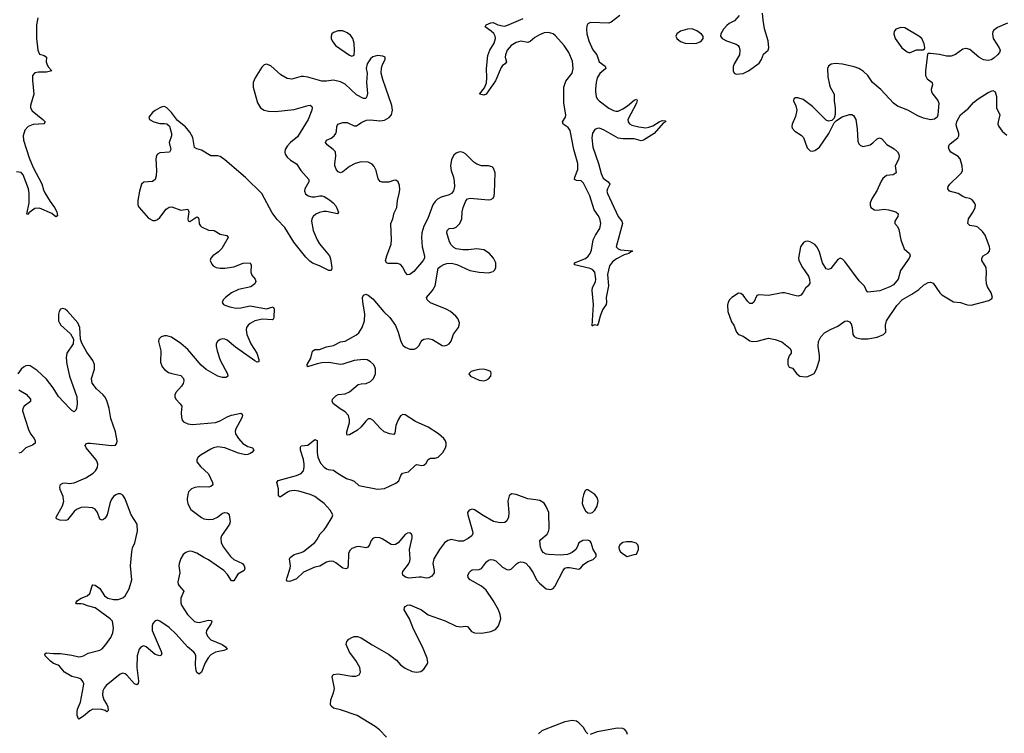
# Model space of a CAD drawing. Header units: inches. Extents: x 1843750 to 1959452, y 907112 to 1016326.
# Tile 18 of 137: x 1881818 to 1890329, y 937981 to 944153. Entities that reach past the tile are written whole.
import ezdxf

# ---------------------------------------------------------------- set-up
doc = ezdxf.new("R2010")
doc.units = ezdxf.units.IN
doc.header["$MEASUREMENT"] = 0
for name, color, linetype in [('B8983', 7, 'Continuous'), ('B8984', 7, 'Continuous'), ('B8994', 7, 'Continuous')]:
    doc.layers.add(name, color=color, linetype=linetype)

msp = doc.modelspace()

# ---------------------------------------------------------------- linework, layer by layer
at = {"layer": 'B8983', "color": 6, "elevation": 700}
for points in [[(1883266.4, 940000), (1883270, 939967), (1883296.9, 939916.9), (1883390, 939846.3), (1883410, 939836), (1883450, 939830.1), (1883490, 939834.2), (1883528.2, 939851.8), (1883570, 939884.4), (1883591, 939891), (1883610, 939889.4), (1883621.2, 939881.2), (1883630.1, 939870), (1883636.5, 939810), (1883630.6, 939790), (1883615.5, 939764.5), (1883561.8, 939690), (1883555.7, 939670), (1883558.4, 939630), (1883578.3, 939590), (1883638.8, 939510), (1883670, 939485.7), (1883743.5, 939450), (1883758.3, 939430), (1883765.3, 939410), (1883759.7, 939390), (1883703.5, 939356.5), (1883670, 939299.3), (1883650, 939300.7), (1883615.6, 939355.6), (1883581.7, 939390), (1883450, 939480.9), (1883410, 939500.6), (1883350, 939539.4), (1883310, 939554), (1883284.2, 939555.8), (1883253.8, 939546.2), (1883232.3, 939527.7), (1883210, 939494.5), (1883195.2, 939450), (1883193.7, 939430), (1883202.7, 939370), (1883185.8, 939290), (1883188.5, 939270), (1883196.1, 939256.1), (1883237.2, 939210), (1883212, 939150), (1883211.8, 939110), (1883217.3, 939090), (1883267.1, 939010), (1883330, 938948.8), (1883350, 938941.2), (1883370, 938940.8), (1883450, 938961.2), (1883475.6, 938955.6), (1883478.8, 938950), (1883471.9, 938930), (1883433.9, 938870), (1883431.3, 938850), (1883441.9, 938821.9), (1883469.3, 938789.3), (1883567.4, 938750), (1883596.5, 938730), (1883612.2, 938710), (1883582.9, 938697.1), (1883510, 938682.3), (1883470, 938661.2), (1883446.9, 938633.1), (1883422.1, 938590), (1883390, 938511.3), (1883370, 938491.6), (1883350, 938507.3), (1883344.2, 938524.2), (1883337.8, 938570), (1883339.3, 938650), (1883333.7, 938670), (1883324.1, 938684.1), (1883268.4, 938728.4), (1883170, 938838.1), (1883110, 938896.2), (1883030, 938952.5), (1883010, 938959.2), (1882990, 938954.9), (1882970, 938930.7), (1882962.8, 938910), (1882964, 938870), (1883040.5, 938690), (1883047.2, 938670), (1883042.2, 938657.8), (1883030, 938649.9), (1882990, 938661.9), (1882910, 938729.2), (1882890, 938736.9), (1882867.3, 938730), (1882850, 938708.6), (1882832.7, 938650), (1882831.5, 938550), (1882845.1, 938434.9), (1882842, 938410), (1882830, 938401.5), (1882810, 938409.9), (1882745, 938485), (1882730, 938497), (1882710, 938501.7), (1882686.3, 938493.7), (1882564.7, 938395.3), (1882547.1, 938372.9), (1882537.7, 938350), (1882534.1, 938310), (1882544.6, 938270), (1882571.8, 938230), (1882578.6, 938210), (1882582.4, 938177.6), (1882572.2, 938167.8), (1882557.8, 938177.8), (1882528, 938188), (1882450, 938189.9), (1882423.1, 938176.9), (1882370, 938128.5), (1882330, 938103.5), (1882325.6, 938105.6), (1882314.9, 938134.9), (1882314.5, 938170), (1882318.2, 938190), (1882342.6, 938250), (1882370.9, 938390), (1882371.4, 938410), (1882364.6, 938430), (1882348.5, 938448.5), (1882330, 938459.5), (1882270, 938472.7), (1882204.4, 938510), (1882161.4, 938561.4), (1882150, 938569.8), (1882110, 938584.1), (1882084.6, 938604.6), (1882039.2, 938650), (1882035.8, 938670), (1882050, 938678), (1882110, 938671.6), (1882170, 938672.3), (1882270, 938657.2), (1882330, 938643.1), (1882350, 938644.3), (1882370, 938650.9), (1882410, 938674.8), (1882510, 938699.4), (1882530, 938712.6), (1882563.6, 938750), (1882606.1, 938810), (1882623.8, 938850), (1882627.8, 938890), (1882619.6, 938950), (1882601.3, 938970), (1882470, 939067.1), (1882404.3, 939084.3), (1882370, 939098.7), (1882350, 939102.4), (1882310, 939100.5), (1882303.9, 939110), (1882318, 939130), (1882349.8, 939150), (1882402, 939170), (1882425.6, 939190), (1882443.4, 939256.6), (1882450, 939266.7), (1882470, 939263.2), (1882510, 939234.3), (1882549.7, 939169.7), (1882581.1, 939150), (1882630, 939138.6), (1882670, 939139.8), (1882710, 939153.2), (1882730.3, 939169.7), (1882764.3, 939230), (1882786.2, 939310), (1882776.4, 939430), (1882786.2, 939550), (1882793.2, 939586.8), (1882813.2, 939630), (1882835.6, 939730), (1882833.6, 939790), (1882782, 939870), (1882733.1, 940000)], [(1882609, 940000), (1882596.8, 939970), (1882575.3, 939870), (1882557.8, 939842.2), (1882542.6, 939830), (1882530, 939825.6), (1882510, 939833.4), (1882490.3, 939890.3), (1882470, 939918.6), (1882446, 939930), (1882382.1, 939937.9), (1882350, 939935.5), (1882310, 939916.7), (1882290, 939899), (1882231.4, 939828.6), (1882217.8, 939822.2), (1882164.4, 939824.4), (1882135.2, 939835.2), (1882132, 939850), (1882187.2, 939950), (1882198.4, 939990), (1882197.3, 940000)], [(1886040, 940000), (1886037.1, 939990), (1886046.3, 939890), (1886044.1, 939850), (1886030, 939817.9), (1886010, 939803.4), (1885970, 939801.6), (1885914.5, 939814.5), (1885824.4, 939864.4), (1885750, 939914.8), (1885730, 939918.5), (1885703, 939910), (1885689.2, 939890.8), (1885690.2, 939870), (1885733.1, 939730), (1885734.1, 939710), (1885725.6, 939690), (1885694.4, 939665.6), (1885650, 939643.2), (1885610, 939642.9), (1885550, 939657.3), (1885517.4, 939650), (1885490.1, 939629.9), (1885446.5, 939570), (1885398.9, 939490), (1885389.1, 939450), (1885399.8, 939390), (1885399.3, 939370), (1885380.3, 939339.7), (1885355.1, 939324.9), (1885330, 939322), (1885290, 939332.2), (1885272.2, 939332.2), (1885184.1, 939324.1), (1885152.8, 939332.8), (1885130.6, 939350), (1885125.9, 939370), (1885130, 939379.6), (1885177.3, 939442.7), (1885189.9, 939470), (1885193.7, 939490), (1885188.4, 939570), (1885211.1, 939671.1), (1885210.6, 939690.6), (1885204.8, 939704.8), (1885190, 939714.5), (1885170, 939712.5), (1885150, 939701.5), (1885090.1, 939630), (1885065.6, 939614.4), (1885050, 939610.9), (1885030, 939613.9), (1884950, 939664), (1884930, 939672.1), (1884890, 939674.2), (1884870, 939666), (1884856, 939650), (1884841.2, 939610), (1884827.7, 939592.3), (1884810, 939585.7), (1884750, 939596), (1884730, 939595), (1884690, 939579.5), (1884674.2, 939565.8), (1884660.1, 939539.9), (1884656.4, 939430), (1884650.1, 939409.9), (1884636.4, 939403.6), (1884610, 939408.1), (1884550, 939456.7), (1884530, 939467.8), (1884510, 939471.3), (1884490, 939468.4), (1884470, 939461.6), (1884412.5, 939427.5), (1884370, 939417.2), (1884270, 939373.5), (1884210, 939318.7), (1884190, 939307.7), (1884150, 939295.3), (1884130, 939298.4), (1884125, 939305), (1884128.6, 939328.6), (1884157.2, 939410), (1884159.9, 939430), (1884150.6, 939490), (1884157.2, 939502.8), (1884190.9, 939529.1), (1884250, 939544.1), (1884270, 939554), (1884368.3, 939631.7), (1884386.2, 939653.8), (1884414, 939706), (1884450, 939741.5), (1884470, 939769.4), (1884519.1, 939850), (1884523.4, 939870), (1884501.6, 939910), (1884450, 939967.8), (1884407.9, 940000)], [(1884990, 937947.3), (1884927.6, 938010), (1884890, 938039.1), (1884734.2, 938134.2), (1884590, 938183.5), (1884530, 938197.7), (1884510, 938216), (1884505.8, 938230), (1884508.1, 938270), (1884530.6, 938330), (1884537.7, 938370), (1884518.3, 938470), (1884527, 938490), (1884570, 938495), (1884690, 938475.9), (1884724.7, 938475.3), (1884753, 938487), (1884765.1, 938510), (1884758.5, 938550), (1884722.4, 938610), (1884670, 938683.5), (1884641.3, 938750), (1884645.2, 938774.8), (1884664, 938796), (1884688.9, 938811.1), (1884710, 938817.2), (1884737.6, 938817.6), (1884770, 938808.4), (1884865.9, 938745.9), (1885006.2, 938666.2), (1885073.8, 938613.8), (1885110, 938573.4), (1885150, 938544.2), (1885210, 938516.4), (1885250, 938510.5), (1885284.8, 938515.2), (1885310, 938534.8), (1885340.7, 938579.3), (1885345.1, 938594.9), (1885340.4, 938630), (1885300.7, 938730), (1885221.8, 938881.8), (1885187.3, 938970), (1885142.3, 939050), (1885143.5, 939070), (1885150, 939077.2), (1885170, 939090.1), (1885190, 939091.5), (1885210, 939085), (1885290, 939048.1), (1885350, 939007.3), (1885495.4, 938955.4), (1885590, 938908.4), (1885630, 938901.1), (1885670, 938908), (1885690, 938904.2), (1885722.8, 938862.8), (1885750, 938848.9), (1885811.3, 938848.7), (1885890, 938860.5), (1885930, 938879.1), (1885958, 938910), (1885977.6, 938970), (1885972.4, 939010), (1885955.3, 939050), (1885910, 939129.7), (1885850, 939219.8), (1885810, 939253.7), (1885713, 939310), (1885695.4, 939330), (1885692.6, 939350), (1885704.6, 939375.4), (1885719.5, 939390), (1885730, 939396), (1885790, 939397.7), (1885810, 939406.7), (1885854.3, 939465.7), (1885870, 939477.3), (1885890, 939483.9), (1885910, 939482.8), (1885933.4, 939473.4), (1885990, 939418), (1886030, 939396.9), (1886050, 939396.1), (1886070, 939403.2), (1886112.9, 939447.1), (1886130, 939457.7), (1886150, 939463), (1886170, 939462), (1886192.6, 939452.6), (1886222.4, 939422.4), (1886255.6, 939370), (1886284.6, 939310), (1886310, 939279.3), (1886370, 939230.6), (1886410, 939224.9), (1886430, 939234.8), (1886442.7, 939250), (1886515.6, 939390), (1886531.1, 939408.9), (1886550, 939415.8), (1886570, 939415.3), (1886650, 939400.5), (1886667.8, 939412.2), (1886690, 939442), (1886730, 939468), (1886775.3, 939484.7), (1886801.2, 939510), (1886801.2, 939530), (1886775.1, 939570), (1886758, 939630), (1886750, 939642), (1886730, 939652), (1886686.8, 939650), (1886650.6, 939630), (1886637.3, 939590), (1886624, 939570), (1886594.3, 939545.7), (1886552.9, 939527.1), (1886490, 939523.1), (1886390, 939528.4), (1886370, 939530.9), (1886343.7, 939543.7), (1886327.1, 939567.1), (1886318.7, 939590), (1886313.4, 939646.6), (1886321.5, 939658.5), (1886376.6, 939703.4), (1886390, 939726.4), (1886395.2, 939750), (1886391.1, 939890), (1886370, 939942.6), (1886350, 939970.9), (1886314.6, 939994.6), (1886278.9, 940000)], [(1886681.4, 940000), (1886680.7, 939970), (1886690, 939936.3), (1886710, 939904.4), (1886730, 939888.4), (1886750, 939885.5), (1886770, 939890.4), (1886790, 939910.4), (1886810, 939944.9), (1886817.4, 939990), (1886814.9, 940000)], [(1886730, 937976.8), (1886714.6, 937990), (1886690, 938032.3), (1886650, 938072.8), (1886630, 938085.3), (1886592.5, 938092.5), (1886530, 938081.2), (1886350, 938012.2), (1886330, 938002.2), (1886303.1, 937976.9)], [(1887070.7, 937970.7), (1887065.6, 937990), (1887050, 938014.5), (1887030, 938023.6), (1886985.8, 938025.8), (1886810, 937995.3), (1886750, 937971.7)]]:
    msp.add_lwpolyline(points, dxfattribs=at)
msp.add_lwpolyline([(1887110, 939638.7), (1887062.8, 939637.2), (1887030, 939632.7), (1887006, 939610), (1886996, 939590), (1886998.8, 939570), (1887011, 939550), (1887036, 939530), (1887070, 939510.8), (1887130, 939526.8), (1887150, 939531.3), (1887166, 939570), (1887166.6, 939590), (1887160.9, 939610), (1887145.8, 939625.8)], close=True, dxfattribs=at)
at = {"layer": 'B8984', "color": 6}
for points, elevation in [([(1881975.4, 944170), (1881964.4, 944110), (1881963, 943990), (1881973.6, 943890), (1881990, 943856.1), (1882030, 943844.4), (1882050.1, 943830.1), (1882048, 943790), (1882052, 943770), (1882065.1, 943745.1), (1882094.9, 943710), (1882050, 943699), (1881981.9, 943698.1), (1881950, 943693.1), (1881930.1, 943670), (1881928.5, 943630), (1881940.1, 943510), (1881910.1, 943410), (1881911.2, 943390), (1881925.8, 943365.8), (1882018.8, 943290), (1882037, 943270), (1882036.2, 943263.8), (1882027.6, 943252.4), (1881933.6, 943246.4), (1881891.6, 943230), (1881863.2, 943196.8), (1881846.9, 943150), (1881849.7, 943110), (1881899.2, 942959.2), (1881934.9, 942874.9), (1882010, 942734.3), (1882022.6, 942682.6), (1882034.4, 942654.4), (1882080.4, 942580.4), (1882118.4, 942530), (1882139.6, 942490), (1882143.5, 942456.5), (1882131.8, 942448.2), (1882096.1, 942476.1), (1881990, 942522.4), (1881950, 942519.8), (1881898, 942482), (1881890, 942467.4), (1881881.2, 942470), (1881900.9, 942570), (1881900.3, 942650), (1881894.5, 942690), (1881847.6, 942810), (1881830, 942830.4), (1881790, 942838)], 600), ([(1887005.6, 944190), (1886930, 944131.6), (1886910, 944123.6), (1886752.3, 944127.7), (1886730, 944117.9), (1886719.9, 944100.1), (1886715.9, 944070), (1886719.8, 944030), (1886737.4, 943970), (1886773.3, 943893.3), (1886807.1, 943850), (1886827.4, 943790), (1886879.5, 943750), (1886884.5, 943730), (1886832.6, 943687.4), (1886810.5, 943650), (1886800.4, 943610), (1886794.6, 943554.6), (1886794, 943530), (1886801.8, 943490), (1886810.1, 943470), (1886825.5, 943450), (1886910, 943388), (1886950, 943366.8), (1886970, 943362.1), (1886990, 943363.1), (1887030, 943381.3), (1887072.3, 943407.7), (1887130, 943458.2), (1887150, 943467), (1887155.7, 943455.7), (1887149.5, 943430), (1887073.1, 943290), (1887076.4, 943270), (1887090, 943253.1), (1887110, 943242.4), (1887170, 943226.1), (1887230, 943219), (1887257.4, 943222.6), (1887290, 943234.1), (1887344.9, 943270), (1887370, 943281.2), (1887399.4, 943279.4), (1887400.9, 943270), (1887381, 943259), (1887301.9, 943170), (1887210, 943111.6), (1887190, 943105.4), (1887130, 943122.1), (1887030, 943121.5), (1886990, 943128.7), (1886870, 943199.1), (1886830, 943214.8), (1886810, 943212.9), (1886790, 943202.5), (1886767.9, 943172.1), (1886763.3, 943130), (1886771.8, 943050), (1886821.5, 942910), (1886842.7, 942822.7), (1886862.6, 942782.6), (1886903.5, 942750), (1886919.5, 942730), (1886898, 942690), (1886894.4, 942670), (1886899.5, 942650), (1886992.4, 942452.4), (1887022.7, 942410), (1887027.5, 942390), (1886973, 942190), (1886990.1, 942170.1), (1887010, 942162.4), (1887110, 942153.8), (1887115.8, 942150), (1887097.3, 942142.7), (1887083.8, 942130), (1887041.6, 942118.4), (1886975.6, 942084.4), (1886942.2, 942057.8), (1886916.1, 942023.9), (1886899.1, 941950), (1886907.9, 941850), (1886886.5, 941750), (1886891.3, 941710), (1886888.5, 941690), (1886856.6, 941643.4), (1886834.7, 941590), (1886818, 941522), (1886810, 941508.7), (1886786.8, 941513.2), (1886770, 941504), (1886766.3, 941506.3), (1886777.9, 941690), (1886766.6, 941810), (1886770, 941835.8), (1886793.8, 941886.2), (1886798.7, 941910), (1886790, 941968.6), (1886771, 941991), (1886750, 942001.1), (1886612.5, 942032.5), (1886614.3, 942050), (1886710, 942087.5), (1886733.1, 942106.9), (1886749.9, 942130), (1886759.9, 942160.1), (1886775.6, 942250), (1886794.6, 942290), (1886832.8, 942347.2), (1886840.5, 942390), (1886832.4, 942432.4), (1886819.3, 942459.3), (1886783.8, 942510), (1886744.9, 942630), (1886690, 942740.6), (1886670, 942758.7), (1886630, 942763.1), (1886612.3, 942770), (1886615.8, 942790), (1886642.5, 942857.5), (1886641.5, 942910), (1886608.5, 943030), (1886575.5, 943195.5), (1886560.1, 943220.1), (1886515.6, 943250), (1886510.3, 943270), (1886535.9, 943310), (1886539.8, 943330), (1886522.1, 943430), (1886522.6, 943570), (1886539.7, 943620.3), (1886592.5, 943690), (1886603.2, 943730), (1886595.6, 943795.6), (1886564.5, 943870), (1886524.5, 943930), (1886450, 944014.6), (1886430, 944030.3), (1886390, 944043.6), (1886350, 944039), (1886310, 944023.2), (1886270, 943999.2), (1886230, 943964), (1886210, 943955.4), (1886150, 943967.5), (1886110, 943955.7), (1886066.5, 943930), (1886031.3, 943890), (1886016.4, 943850), (1886014.2, 943830), (1886024.7, 943790), (1886020.1, 943779.9), (1886013, 943770), (1885990, 943755.8), (1885979.1, 943740.9), (1885930, 943624.2), (1885850.8, 943510), (1885830, 943501.1), (1885791.2, 943510), (1885836.2, 943563.8), (1885852.9, 943607.1), (1885857.1, 943650), (1885852.3, 943730), (1885863.6, 943843.6), (1885881.1, 943890), (1885918.9, 943950), (1885932.1, 943990), (1885929.2, 944010), (1885915.2, 944035.2), (1885894.5, 944054.5), (1885841, 944090), (1885849.7, 944110), (1885890, 944126.8), (1885910, 944128.1), (1885950, 944110.1), (1885990, 944098.7), (1886010, 944098.5), (1886050, 944111), (1886170, 944163.7)], 600), ([(1888035.6, 944190), (1887996.7, 944143.3), (1887950, 944119.3), (1887930, 944103.7), (1887901.4, 944070), (1887878, 944030), (1887876, 944010), (1887890.3, 943990), (1887927, 943970), (1888010, 943941.7), (1888028.6, 943928.6), (1888036.6, 943916.6), (1888044, 943890), (1888039.9, 943850), (1887994.1, 943770), (1887986.2, 943746.2), (1887984.6, 943710), (1887994.3, 943690), (1888010, 943683.1), (1888070, 943686.9), (1888117.1, 943710), (1888210, 943778.3), (1888230.6, 943810), (1888246.4, 943853.6), (1888286.4, 943890), (1888293.8, 943910), (1888288.2, 943970), (1888255, 944075), (1888243, 944150), (1888239.8, 944210)], 700), ([(1890000, 943903), (1889995.9, 943904.1), (1889970, 943898.5), (1889908, 943852), (1889870, 943837.4), (1889830, 943837.6), (1889767.9, 943852.1), (1889690, 943861), (1889670, 943860.9), (1889664.8, 943855.2), (1889646.5, 943710), (1889647.3, 943670), (1889661.9, 943641.9), (1889703.8, 943610), (1889708.1, 943590), (1889695, 943550), (1889698.5, 943530), (1889710, 943508.4), (1889754.6, 943454.6), (1889762, 943430), (1889755.1, 943330), (1889747.3, 943310), (1889726.5, 943293.5), (1889690, 943286.3), (1889630, 943301.3), (1889581.8, 943321.8), (1889495.7, 943370), (1889404.8, 943404.8), (1889371.1, 943431.1), (1889261.9, 943550), (1889190.2, 943610.2), (1889147.6, 943670), (1889110, 943706.7), (1889070, 943729.9), (1889030, 943745.5), (1888930, 943769.3), (1888870, 943774.6), (1888830.9, 943769.1), (1888808.9, 943751.1), (1888801, 943730), (1888801.9, 943658.1), (1888816.3, 943590), (1888823.4, 943570), (1888859.1, 943510), (1888856.8, 943450), (1888865.8, 943390), (1888865.5, 943334.5), (1888857.3, 943302.7), (1888838.5, 943281.5), (1888810, 943276.8), (1888790, 943283.7), (1888670, 943402.8), (1888590, 943462.3), (1888543.4, 943476.6), (1888523.9, 943476.1), (1888510.3, 943469.7), (1888506.5, 943450), (1888527.2, 943407.2), (1888535.6, 943370), (1888524.9, 943315.1), (1888496.1, 943250), (1888491.8, 943230), (1888495.8, 943215.8), (1888517.6, 943190), (1888573.8, 943153.8), (1888593.5, 943133.5), (1888625.5, 943045.5), (1888650, 943019.7), (1888670, 943016.3), (1888690, 943020.9), (1888730, 943050.2), (1888812.6, 943170), (1888859.2, 943260.8), (1888877.3, 943282.7), (1888926.7, 943313.3), (1888990, 943334.6), (1889010, 943333.1), (1889024.4, 943324.4), (1889044.5, 943290), (1889056.7, 943210), (1889062.7, 943102.7), (1889070, 943078.9), (1889084.2, 943064.2), (1889110, 943057), (1889170, 943072.3), (1889193.2, 943086.8), (1889230, 943124.2), (1889250, 943132.7), (1889270, 943121.5), (1889312.4, 943072.4), (1889375.9, 943035.9), (1889405, 943010), (1889415.5, 942990), (1889418.9, 942970), (1889414.7, 942945.3), (1889385.7, 942890), (1889393.8, 942830), (1889368.1, 942811.9), (1889310, 942804.4), (1889279.7, 942780.3), (1889263.8, 942756.2), (1889228, 942672), (1889185.7, 942610), (1889170.3, 942570), (1889168.5, 942550), (1889175.8, 942530), (1889207.3, 942510), (1889230, 942507.2), (1889290, 942513.5), (1889327.7, 942507.7), (1889391.3, 942491.3), (1889410, 942474), (1889409.1, 942450), (1889383.1, 942410), (1889383, 942390), (1889404.3, 942364.3), (1889418.3, 942338.3), (1889433.1, 942250), (1889463.6, 942170), (1889510.2, 942130.2), (1889514, 942110), (1889507.4, 942090), (1889430, 941982.7), (1889410.2, 941909.8), (1889370, 941859.7), (1889338.3, 941841.7), (1889251.5, 941808.5), (1889150, 941797.6), (1889133.6, 941813.6), (1889129.8, 941830), (1889116.8, 941850), (1889073.4, 941893.4), (1888950, 942062.2), (1888930, 942082.2), (1888910, 942089.8), (1888890, 942079.8), (1888830, 942000.2), (1888810, 941991.5), (1888790, 941999.6), (1888756.1, 942050), (1888730, 942141.3), (1888710, 942186.9), (1888690, 942209.7), (1888650, 942232.4), (1888630, 942236.9), (1888610, 942235.1), (1888593.4, 942226.6), (1888567.7, 942190), (1888550.4, 942090), (1888552.2, 942070), (1888584.9, 942010), (1888636.2, 941936.2), (1888644.3, 941910), (1888646.9, 941873.1), (1888633.6, 941850), (1888609.6, 941830.4), (1888586.9, 941790), (1888570, 941771.3), (1888550, 941763), (1888530, 941763.6), (1888430, 941789.9), (1888409.9, 941789.9), (1888290, 941768.2), (1888205.7, 941774.3), (1888190, 941768.5), (1888163, 941710), (1888150, 941699.2), (1888130, 941699.5), (1888110, 941718.5), (1888070, 941770.6), (1888050, 941785.3), (1888030, 941786.6), (1887973.4, 941750), (1887953, 941730), (1887940.5, 941710), (1887934.6, 941685.4), (1887938, 941630), (1887970, 941540.5), (1887990.3, 941510), (1888013.1, 941450), (1888030.2, 941430.2), (1888070, 941414.8), (1888130, 941375.3), (1888150, 941368.9), (1888192.9, 941372.9), (1888290, 941399.5), (1888347.9, 941387.9), (1888406.9, 941366.9), (1888478.8, 941310), (1888487.7, 941290), (1888484.9, 941270), (1888470, 941245.2), (1888458.9, 941210), (1888458, 941170), (1888468.1, 941148.1), (1888498, 941138), (1888534, 941090), (1888561, 941070), (1888610, 941063), (1888630, 941068), (1888685.4, 941094.6), (1888704.4, 941130), (1888732.2, 941210), (1888731.8, 941250), (1888718.6, 941330), (1888722.9, 941370), (1888743.2, 941410), (1888775.6, 941444.4), (1888824.9, 941475.1), (1888890, 941502.2), (1888950, 941546.8), (1888970, 941548.7), (1888990, 941541.2), (1889003.6, 941523.6), (1889012.6, 941490), (1889018.5, 941430), (1889030, 941412.2), (1889050, 941402), (1889090, 941393.8), (1889150, 941393.2), (1889230, 941406.5), (1889285.2, 941430), (1889305.6, 941450), (1889301, 941510), (1889310.8, 941550), (1889399.2, 941680.8), (1889450, 941733.1), (1889530, 941778.7), (1889590, 941821.1), (1889630, 941856.9), (1889670, 941879), (1889690, 941883.1), (1889715, 941875), (1889770.4, 941790), (1889790, 941772.2), (1889890, 941713), (1889950, 941707.3), (1890000, 941690.2)], 700), ([(1884407.9, 940000), (1884370, 940029), (1884330, 940046.2), (1884230, 940074.2), (1884190, 940080.6), (1884150, 940075.7), (1884132.1, 940067.9), (1884070, 940023.9), (1884055.6, 940035.6), (1884055.2, 940095.2), (1884042, 940150), (1884052.7, 940167.3), (1884209.9, 940210.1), (1884250, 940228.8), (1884269.9, 940250.1), (1884277.3, 940282.7), (1884277.6, 940310), (1884270.6, 940350.6), (1884245.7, 940430), (1884244.6, 940455.4), (1884250, 940466.4), (1884310, 940473.6), (1884370, 940520.9), (1884390, 940514), (1884389.6, 940410), (1884396.1, 940370), (1884418.7, 940318.7), (1884450, 940282.8), (1884470, 940267.7), (1884483.4, 940263.4), (1884530, 940258.5), (1884570, 940228.4), (1884643.9, 940183.9), (1884690, 940171.5), (1884710, 940161.1), (1884750, 940124.2), (1884910, 940091.7), (1884970, 940099.3), (1885070, 940144.8), (1885094.1, 940165.9), (1885112.7, 940210), (1885128.1, 940230), (1885178, 940242), (1885239.9, 940300.1), (1885250, 940305.1), (1885290, 940298.8), (1885310, 940301), (1885330, 940316.6), (1885349.9, 940350.1), (1885361.7, 940358.3), (1885370, 940362.3), (1885410, 940361), (1885435.9, 940370), (1885475.8, 940410), (1885499.5, 940450), (1885505, 940470), (1885504.9, 940490), (1885497.7, 940510), (1885483.9, 940530), (1885437.9, 940570), (1885350, 940628.3), (1885238.2, 940678.2), (1885150, 940737.1), (1885130, 940739.3), (1885110, 940726.4), (1885088.1, 940691.9), (1885070, 940642.4), (1885061.5, 940578.5), (1885053, 940567), (1885016, 940570), (1884969.3, 940590), (1884936.5, 940616.5), (1884870, 940689.1), (1884850, 940702), (1884830, 940699.8), (1884810, 940682), (1884769.5, 940630.5), (1884737.2, 940602.8), (1884670, 940562.4), (1884650, 940559.1), (1884644.3, 940570), (1884646.2, 940590), (1884669.5, 940670), (1884670, 940692), (1884658.9, 940730), (1884630, 940762.7), (1884587.2, 940787.2), (1884531.2, 940830), (1884518.1, 940850), (1884522.3, 940870), (1884550, 940899.4), (1884570, 940911.7), (1884630, 940918.2), (1884670, 940933.5), (1884743.3, 940996.7), (1884770, 941003.4), (1884813.8, 941006.2), (1884850, 941024.6), (1884874.9, 941050), (1884893.7, 941090), (1884894.6, 941130), (1884888.1, 941150), (1884875.3, 941170), (1884850, 941195), (1884822.7, 941210), (1884790, 941214.9), (1884710, 941206.4), (1884610, 941173.1), (1884590, 941172.4), (1884490, 941187.6), (1884430, 941186), (1884390, 941177.7), (1884306.6, 941150), (1884301.7, 941170), (1884333.6, 941226.4), (1884350, 941286), (1884370, 941301.5), (1884410, 941301.6), (1884470, 941322.5), (1884530, 941336.6), (1884590, 941367.1), (1884630, 941372.1), (1884730, 941426.9), (1884750, 941445.1), (1884777.8, 941490), (1884797.1, 941550), (1884800.1, 941610), (1884783.3, 941710), (1884782, 941750), (1884790, 941770.9), (1884810, 941778.6), (1884830, 941771.2), (1884870, 941738.4), (1884965.7, 941625.7), (1885018.3, 941578.3), (1885067.8, 941507.8), (1885089.7, 941449.7), (1885111.4, 941370), (1885130, 941338.8), (1885150, 941319.8), (1885190, 941303), (1885230, 941305), (1885250, 941314.5), (1885267.6, 941332.4), (1885287.1, 941370), (1885298.2, 941381.8), (1885310, 941390.1), (1885350, 941397.1), (1885387.5, 941387.5), (1885470, 941334.2), (1885490, 941331.4), (1885510, 941336.9), (1885530, 941350.2), (1885548, 941372), (1885567.7, 941432.3), (1885609.8, 941490), (1885618, 941510), (1885619.4, 941530), (1885604, 941570), (1885589, 941590), (1885542.9, 941630), (1885505.1, 941650), (1885370, 941703.9), (1885338.7, 941730), (1885335.4, 941750), (1885387.3, 941810), (1885407.9, 941850), (1885435.9, 942004.1), (1885457.3, 942022.7), (1885484.3, 942035.7), (1885510, 942044.5), (1885550, 942047.2), (1885596.8, 942036.8), (1885710, 941985.4), (1885790, 941968.6), (1885870, 941962.8), (1885910, 941975.8), (1885925.6, 941990), (1885934.3, 942010), (1885933.7, 942050), (1885914.2, 942090), (1885879.8, 942130), (1885830, 942162.2), (1885770.6, 942170.6), (1885698.6, 942161.4), (1885650, 942161.5), (1885591.7, 942171.7), (1885570, 942183.2), (1885546.3, 942206.3), (1885531.8, 942231.8), (1885511.4, 942310), (1885513.6, 942330), (1885530, 942345.9), (1885570, 942350.8), (1885590, 942358), (1885622, 942390), (1885639, 942430), (1885642.2, 942490), (1885649.9, 942530), (1885674, 942586), (1885690, 942602.9), (1885711.7, 942608.3), (1885870, 942595), (1885890, 942598.3), (1885910, 942610.5), (1885918.7, 942630), (1885922.9, 942657.1), (1885927.8, 942830), (1885913.8, 942870), (1885901.1, 942881.1), (1885870, 942889), (1885810, 942890.4), (1885770, 942902.4), (1885742.1, 942922.1), (1885670, 942992), (1885650, 943003.9), (1885630, 943009.8), (1885610, 943008.6), (1885590, 942999.8), (1885570, 942981.1), (1885550, 942944.5), (1885542.1, 942890), (1885547.7, 942850), (1885567.6, 942790), (1885573.7, 942753.7), (1885576.9, 942710), (1885568.4, 942671.6), (1885550, 942650.4), (1885530, 942637.3), (1885462, 942618), (1885430, 942600.8), (1885410, 942580.9), (1885390, 942550.6), (1885345.5, 942434.5), (1885310, 942368.4), (1885293.3, 942310), (1885291.6, 942270), (1885297.5, 942190), (1885317.1, 942110), (1885317.3, 942090), (1885306.4, 942070), (1885224, 941976), (1885190, 941948.8), (1885170, 941945.4), (1885151, 941971), (1885130, 942013.2), (1885110, 942034.9), (1885083.8, 942043.8), (1885003.1, 942043.1), (1884987.9, 942050), (1884980.8, 942070), (1884990.8, 942110), (1885029.6, 942210.4), (1885032.3, 942250), (1885026.3, 942390), (1885043.4, 942430), (1885055.9, 942484.1), (1885078.1, 942530), (1885083.2, 942590), (1885099.4, 942650), (1885103, 942683), (1885100.4, 942720.4), (1885090.3, 942750.3), (1885070, 942765.8), (1885050, 942763.4), (1885010, 942747.2), (1884950, 942747.2), (1884933.5, 942753.5), (1884916.7, 942776.7), (1884898.4, 942850), (1884883.4, 942883.4), (1884864.6, 942904.6), (1884830, 942920.6), (1884770, 942922.8), (1884719, 942910), (1884670, 942884.1), (1884610, 942836.9), (1884590, 942829.9), (1884570, 942836.7), (1884555.2, 942855.2), (1884542.7, 942890), (1884541.5, 942910), (1884552, 942972), (1884547, 943010), (1884528.6, 943030), (1884475.7, 943070), (1884460.2, 943090), (1884468.8, 943110), (1884511.5, 943128.5), (1884537.5, 943150), (1884550, 943170.3), (1884555.8, 943190), (1884557.9, 943230), (1884569, 943250), (1884610, 943263.3), (1884650, 943264.6), (1884710, 943234.7), (1884730, 943236.3), (1884774, 943266), (1884816.2, 943283.8), (1884850, 943286.9), (1884930, 943277.7), (1884970, 943284.1), (1885012.4, 943307.6), (1885031, 943330), (1885039.4, 943370), (1885033.3, 943410), (1884955.5, 943635.5), (1884941.2, 943690), (1884944.1, 943735.9), (1884954.2, 943765.8), (1884978, 943810), (1884977.2, 943830), (1884958, 943838), (1884910, 943842.2), (1884870, 943830.7), (1884850, 943813.3), (1884822.7, 943770), (1884812.4, 943730), (1884821.3, 943690), (1884816.9, 943610), (1884824.3, 943515.7), (1884819.6, 943490), (1884808.5, 943471.5), (1884790, 943471.1), (1884730, 943501.9), (1884630, 943594.2), (1884590, 943617.1), (1884530, 943629.5), (1884470, 943621.5), (1884430, 943622.1), (1884310, 943655.7), (1884270, 943662.2), (1884250, 943661.5), (1884170, 943638.2), (1884130, 943643.3), (1884075.4, 943675.4), (1883990, 943754.6), (1883950, 943768.3), (1883930, 943762.4), (1883910, 943741.3), (1883854.3, 943650), (1883837.1, 943610), (1883837.3, 943570), (1883874.2, 943434.2), (1883898.6, 943390), (1883930, 943370.2), (1883970, 943361), (1884030, 943360.1), (1884190, 943376.8), (1884311.3, 943411.3), (1884330, 943413.5), (1884342.7, 943402.7), (1884346.4, 943390), (1884343.6, 943370), (1884311.3, 943288.7), (1884218.9, 943141.1), (1884158.7, 943090), (1884130, 943058.5), (1884113.5, 943030), (1884109.5, 943010), (1884113.7, 942990), (1884130, 942964.1), (1884158.1, 942938.1), (1884210, 942907), (1884247.6, 942850), (1884316.4, 942770), (1884316.9, 942750), (1884281.6, 942690), (1884279, 942670), (1884288.1, 942648.1), (1884310.7, 942630.7), (1884342.3, 942622.3), (1884370, 942621.8), (1884411.1, 942631.1), (1884430, 942631.1), (1884450, 942623.4), (1884496.1, 942596.1), (1884528.7, 942570), (1884550, 942542.6), (1884565.3, 942510), (1884572.4, 942487.6), (1884565.8, 942474.2), (1884470, 942493.4), (1884446.6, 942493.4), (1884410, 942485.5), (1884378.4, 942470), (1884355.3, 942450), (1884344.2, 942430), (1884341.7, 942410), (1884355.4, 942330), (1884388.3, 942250), (1884410, 942215.1), (1884496.1, 942110), (1884504.2, 942084.2), (1884515.3, 942010), (1884514.5, 941990), (1884510, 941982.6), (1884490, 941983.4), (1884410, 942024.7), (1884348.4, 942048.4), (1884324.9, 942064.9), (1884290, 942100.1), (1884189, 942229), (1884110, 942354.7), (1884044.6, 942424.6), (1884001.7, 942481.7), (1883910, 942649.3), (1883770, 942789.1), (1883590, 942941.8), (1883550, 942969), (1883530, 942975), (1883470, 942976.5), (1883390, 943025.3), (1883350, 943036.3), (1883330, 943047.8), (1883313.9, 943133.9), (1883290, 943181.4), (1883250, 943225.8), (1883182.7, 943282.7), (1883129.8, 943350), (1883090, 943392.1), (1883070, 943401.7), (1883050, 943399.7), (1883030, 943390.9), (1882990, 943368.6), (1882967.4, 943350), (1882934, 943310), (1882939.3, 943290), (1882978, 943270), (1883030, 943255.2), (1883070, 943256.5), (1883090, 943252.2), (1883112.4, 943232.4), (1883130.1, 943170), (1883129.6, 943150), (1883110.1, 943090), (1883123.1, 943030), (1883113.7, 943006.3), (1883030, 943002.3), (1883009.7, 942990.3), (1883002, 942978), (1882994.1, 942950), (1883000.4, 942850), (1882997.5, 942802.5), (1882990, 942771.1), (1882967.2, 942752.8), (1882890.9, 942749.1), (1882870.1, 942729.9), (1882852.3, 942670), (1882840.2, 942590), (1882839.8, 942550), (1882850.2, 942530), (1882930, 942437.4), (1882970, 942416.3), (1882990, 942416.8), (1883010, 942425.2), (1883030, 942441.8), (1883084.3, 942515.7), (1883110, 942531.8), (1883133.3, 942533.3), (1883210, 942506.3), (1883270, 942513.1), (1883279.3, 942490), (1883270.9, 942430), (1883274, 942414), (1883279.3, 942410), (1883290, 942407.1), (1883350, 942447.8), (1883361.8, 942441.8), (1883367.6, 942427.6), (1883370, 942389), (1883379.8, 942370), (1883390, 942361.9), (1883450, 942332.8), (1883500.3, 942330), (1883550, 942299), (1883607.8, 942287.8), (1883618.7, 942270), (1883565.5, 942174.5), (1883535.9, 942144.1), (1883486.5, 942110), (1883469.1, 942090), (1883465.2, 942070), (1883478.1, 942038.1), (1883490, 942024.7), (1883515.5, 942010), (1883550, 942003.7), (1883590, 942003.4), (1883670, 942015), (1883750, 942046.7), (1883811.6, 942051.6), (1883817.9, 942030), (1883814.5, 941970), (1883824.5, 941944.5), (1883854.4, 941910), (1883859.3, 941890), (1883850, 941868.3), (1883816.1, 941843.9), (1883710, 941819.1), (1883650, 941791.7), (1883596.1, 941750), (1883576.9, 941730), (1883567.9, 941707.9), (1883580.4, 941690), (1883590, 941685.2), (1883633, 941670), (1883690, 941658.6), (1883730, 941660.1), (1883810, 941677.6), (1883950, 941653.7), (1884010, 941668.7), (1884017, 941650), (1884015.3, 941584.7), (1884013.1, 941566.9), (1884002.7, 941557.3), (1883917, 941563), (1883850, 941548.3), (1883810, 941525.7), (1883791.9, 941510), (1883779.4, 941490), (1883775.1, 941470), (1883781.9, 941430), (1883817.3, 941350), (1883867.5, 941270), (1883886.3, 941213.7), (1883884.7, 941195.3), (1883870, 941190.9), (1883850, 941202.8), (1883682.3, 941322.3), (1883610, 941382.5), (1883590, 941390.9), (1883570, 941392.7), (1883550, 941386.6), (1883527.8, 941370), (1883517.6, 941350), (1883516.3, 941330), (1883524.8, 941290), (1883550, 941209.2), (1883614.2, 941090), (1883616.8, 941070), (1883602.3, 941057.7), (1883570, 941058.7), (1883530, 941071.4), (1883429, 941129), (1883386.4, 941166.4), (1883270, 941301.6), (1883210, 941351.8), (1883130, 941406.5), (1883090, 941419.4), (1883070, 941419), (1883041.3, 941410), (1883021.5, 941390), (1883018.8, 941370), (1883039.4, 941290), (1883035.6, 941190), (1883050.9, 941150), (1883070, 941127.3), (1883103.2, 941103.2), (1883132.3, 941092.3), (1883210, 941075.3), (1883233.8, 941050), (1883236.9, 941030), (1883232, 941008), (1883216.3, 940983.7), (1883168.1, 940930), (1883159.5, 940910), (1883158.1, 940890), (1883166.6, 940870), (1883206.3, 940830), (1883219.1, 940810), (1883214.2, 940754.2), (1883216.2, 940716.2), (1883222.2, 940690), (1883234.5, 940674.5), (1883270, 940657.6), (1883311.7, 940651.7), (1883510, 940669.7), (1883550, 940683.4), (1883610, 940717), (1883648.4, 940731.6), (1883730, 940750.6), (1883740.4, 940740.4), (1883743.9, 940730), (1883737.5, 940710), (1883683.3, 940610), (1883680.3, 940590), (1883683.8, 940570), (1883707.9, 940530), (1883748.2, 940488.2), (1883790, 940462.2), (1883830.2, 940450), (1883840.7, 940430), (1883826, 940410), (1883810, 940401.1), (1883790, 940392.4), (1883769.6, 940390.4), (1883710, 940403.5), (1883590, 940451.6), (1883530, 940457.9), (1883494.3, 940450), (1883470, 940439), (1883387.6, 940390), (1883361.7, 940370), (1883348.6, 940350), (1883349.4, 940330), (1883381.8, 940290), (1883450, 940225.6), (1883485.7, 940150), (1883487.8, 940130), (1883470, 940115), (1883452.7, 940110), (1883370, 940113.2), (1883333, 940107), (1883304.3, 940095.7), (1883278.3, 940070), (1883270, 940046.6), (1883265.4, 940010), (1883266.4, 940000)], 700), ([(1890000, 942613.6), (1889990, 942615.5), (1889970, 942623.2), (1889928.4, 942650), (1889854.3, 942670), (1889839.5, 942690), (1889843.4, 942710), (1889857.9, 942730), (1889940.3, 942810), (1889958, 942830), (1889967.8, 942850), (1889965, 942890), (1889947.6, 942950), (1889929.7, 942970), (1889866.8, 943006.8), (1889851.1, 943030), (1889847, 943050), (1889851.8, 943070), (1889859.6, 943080.4), (1889926.4, 943130), (1889934.6, 943150), (1889934.2, 943170), (1889914.6, 943230), (1889913.2, 943250), (1889920.8, 943279.2), (1889950.8, 943329.2), (1890000, 943369.4)], 700), ([(1882197.3, 940000), (1882194.1, 940030), (1882168.1, 940090), (1882165.4, 940110), (1882170, 940132.5), (1882190, 940144.4), (1882210, 940147), (1882250, 940142.5), (1882290, 940146.5), (1882390, 940191.8), (1882452.8, 940230), (1882472.4, 940250), (1882490, 940280.8), (1882494.2, 940310), (1882488.2, 940330), (1882476.2, 940350), (1882392.3, 940450), (1882383.4, 940470), (1882390, 940483.6), (1882408, 940492), (1882428.8, 940491.2), (1882610.5, 940469.5), (1882645.3, 940474.7), (1882658.7, 940490), (1882659.4, 940510), (1882645.7, 940590), (1882604.9, 940704.9), (1882591, 940790), (1882570, 940858.7), (1882554.8, 940890), (1882539.3, 940910), (1882481.8, 940961.8), (1882444, 941010), (1882438.7, 941050), (1882465.9, 941130), (1882464.9, 941170), (1882450, 941205), (1882398.4, 941278.4), (1882355.1, 941355.1), (1882342.4, 941390), (1882338.1, 941490), (1882321.1, 941530), (1882230, 941633.5), (1882210, 941648.3), (1882190, 941654.7), (1882170, 941649.5), (1882158, 941630), (1882152.6, 941607.4), (1882154.4, 941550), (1882161.2, 941530), (1882173.6, 941510), (1882256.3, 941436.3), (1882283.7, 941390), (1882280.7, 941350), (1882226.5, 941270), (1882218.4, 941230), (1882224.8, 941175.2), (1882248.8, 941070), (1882312.2, 940890), (1882314.4, 940830), (1882310.1, 940789.9), (1882304.2, 940775.8), (1882290, 940763), (1882270, 940772.8), (1882250, 940793.1), (1882153.5, 940893.5), (1882106.9, 940970), (1882050, 941044.5), (1881970, 941118.6), (1881910, 941159.5), (1881890, 941163.7), (1881870, 941160.6), (1881850, 941149), (1881829.4, 941130), (1881801.3, 941090)], 700), ([(1881810, 940950.9), (1881874.1, 940914.1), (1881912, 940870), (1881912.6, 940850), (1881856.6, 940810), (1881845.3, 940790), (1881842.5, 940770), (1881893.2, 940610), (1881911.8, 940570), (1881943.4, 940530), (1881952.9, 940510), (1881953, 940490), (1881930, 940473), (1881872.1, 940450), (1881830, 940408.9), (1881810, 940403.5)], 700), ([(1886814.9, 940000), (1886810, 940019.5), (1886790, 940046), (1886730, 940087), (1886713.7, 940086.3), (1886704.2, 940075.8), (1886690, 940045.2), (1886681.6, 940010), (1886681.4, 940000)], 700), ([(1882733.1, 940000), (1882729.3, 940010), (1882710, 940039.8), (1882690, 940052.1), (1882670, 940052.4), (1882650, 940045.2), (1882628.4, 940030), (1882613.1, 940010), (1882609, 940000)], 700), ([(1886278.9, 940000), (1886210, 940010.4), (1886110, 940046.6), (1886070, 940051.3), (1886050, 940034), (1886040, 940000)], 700)]:
    msp.add_lwpolyline(points, dxfattribs=dict(at, elevation=elevation))
at = {"layer": 'B8984', "color": 6, "elevation": 700}
for points in [[(1887630, 944073.7), (1887590, 944071.1), (1887530, 944053.7), (1887498, 944030), (1887490.5, 944010), (1887498, 943990), (1887530, 943963.8), (1887570, 943949.1), (1887650, 943947.9), (1887670, 943950.4), (1887697.5, 943962.5), (1887710, 943970.7), (1887724.5, 943990), (1887724.5, 944010), (1887710, 944029.3), (1887670, 944057.4)], [(1889435.4, 944084.6), (1889390, 944070.6), (1889376.2, 944050), (1889372.7, 944030), (1889386, 943990), (1889443.4, 943910), (1889490, 943874), (1889510, 943866.9), (1889570, 943892), (1889627.5, 943892.5), (1889639.4, 943900.6), (1889642.4, 943910), (1889634.6, 943945.4), (1889615.3, 943990), (1889591.1, 944010), (1889470, 944082)], [(1884570, 944057.7), (1884530, 944043.5), (1884517.4, 944030), (1884509.3, 944010.7), (1884511.6, 943990), (1884519, 943970), (1884549, 943930), (1884670, 943845.2), (1884690, 943837.4), (1884710, 943847.7), (1884712.2, 943887.8), (1884707.9, 943950), (1884697.7, 943990), (1884678.6, 944018.6), (1884650, 944040.8), (1884610, 944055.4)], [(1885830, 941129.7), (1885790, 941127.3), (1885750, 941119.8), (1885720.5, 941110), (1885701.6, 941090), (1885715.5, 941070), (1885790, 941034.6), (1885830, 941030.3), (1885850, 941034.4), (1885870, 941046.7), (1885889.5, 941070), (1885893.8, 941093.8), (1885889.3, 941110), (1885850, 941126.3)]]:
    msp.add_lwpolyline(points, close=True, dxfattribs=at)
at = {"layer": 'B8994', "color": 6, "elevation": 700}
for points in [[(1890357, 944123), (1890270, 944086.8), (1890237.3, 944062.7), (1890228.5, 944050), (1890225.2, 944030), (1890233.3, 943990), (1890285, 943910), (1890292.7, 943890), (1890286.8, 943870), (1890270.7, 943849.3), (1890239.5, 943820.5), (1890214.3, 943805.7), (1890190, 943799.2), (1890150, 943806.2), (1890108.8, 943828.8), (1890030, 943895.2), (1890000, 943903)], [(1890000, 943369.4), (1890010, 943377.6), (1890061.9, 943438.1), (1890102.6, 943470), (1890190, 943523.6), (1890230, 943541.1), (1890250.7, 943530.7), (1890261.3, 943490), (1890261.5, 943390), (1890291, 943330), (1890274.7, 943270), (1890274, 943250), (1890280.7, 943230), (1890310.2, 943190), (1890350, 943155.2)], [(1890000, 941690.2), (1890010, 941686.8), (1890043.5, 941683.5), (1890195.8, 941724.2), (1890219.5, 941740.5), (1890225.2, 941750), (1890215.1, 941790), (1890182.1, 941842.1), (1890174, 941870), (1890171.6, 941910), (1890175.6, 941970), (1890170.5, 942010), (1890135.7, 942070), (1890134, 942090), (1890147, 942110), (1890185.8, 942134.2), (1890202, 942150), (1890204.8, 942170), (1890200.2, 942190), (1890162.7, 942290), (1890141.4, 942321.4), (1890099, 942359), (1890085, 942365), (1890031.9, 942371.9), (1890012.7, 942390), (1890019.6, 942430), (1890058.4, 942490), (1890077.3, 942530), (1890078.6, 942550), (1890071.5, 942570), (1890050, 942594.8), (1890030, 942607.8), (1890000, 942613.6)]]:
    msp.add_lwpolyline(points, dxfattribs=at)

doc.saveas('drawing.dxf')
